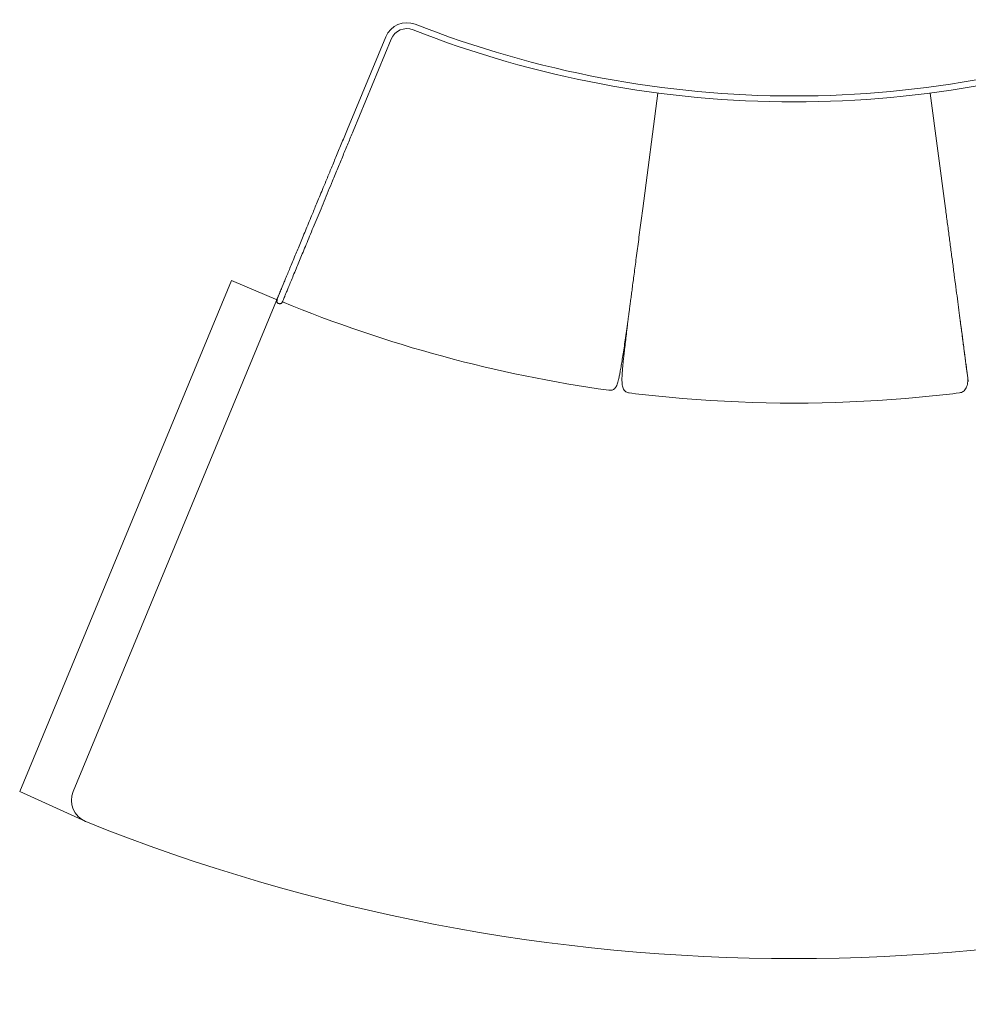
# Model space of a CAD drawing. Header units: millimetres. Extents: x 9 to 342, y -119 to -26.
# Tile 5 of 6: x 190 to 276, y -117 to -27. Entities that reach past the tile are written whole.
import ezdxf

# ---------------------------------------------------------------- set-up
doc = ezdxf.new("R2010")
doc.units = ezdxf.units.MM
doc.header["$MEASUREMENT"] = 0
doc.layers.add('Layer 1', color=7, linetype='Continuous', lineweight=0)

msp = doc.modelspace()

# ---------------------------------------------------------------- linework, layer by layer
at = {"layer": 'Layer 1', "color": 18, "lineweight": 18, "true_color": 0x000000}
for p, q in [((222.934, -28.758), (219.454, -37.16)), ((223.437, -28.966), (219.957, -37.368)), ((247.757, -33.88), (246.371, -44.405)), ((272.59, -33.88), (273.976, -44.405)), ((194.447, -97.532), (213.644, -51.186)), ((243.27, -60.955), (243.27, -60.955)), ((245.083, -61.194), (245.083, -61.193)), ((275.263, -61.193), (275.263, -61.194))]:
    msp.add_line(p, q, dxfattribs=at)
at = {"layer": 'Layer 1', "color": 253, "lineweight": 9, "true_color": 0x9c9b9b}
for p, q in [((208.865, -50.978), (189.562, -97.52)), ((208.865, -50.978), (213.091, -52.758)), ((189.562, -97.52), (195.268, -100.12))]:
    msp.add_line(p, q, dxfattribs=at)
at = {"layer": 'Layer 1', "color": 18, "lineweight": 18, "true_color": 0x000000}
for points in [[(225.625, -27.613), (224.566, -27.198), (223.369, -27.707), (222.934, -28.758)], [(225.427, -28.12), (224.644, -27.813), (223.759, -28.189), (223.437, -28.966)], [(225.625, -27.613), (247.833, -36.327), (272.513, -36.327), (294.721, -27.613)], [(225.427, -28.12), (247.762, -36.884), (272.584, -36.884), (294.92, -28.12)], [(213.52, -52.908), (223.058, -56.834), (233.053, -59.54), (243.269, -60.963)], [(245.082, -61.202), (246.722, -61.405), (248.365, -61.575), (250.011, -61.712)], [(250.011, -61.712), (256.774, -62.275), (263.572, -62.275), (270.335, -61.712)], [(270.335, -61.712), (271.982, -61.575), (273.625, -61.405), (275.265, -61.202)], [(194.447, -97.532), (194.005, -98.598), (194.511, -99.819), (195.577, -100.26)], [(195.577, -100.26), (195.583, -100.263), (195.59, -100.266), (195.597, -100.269)], [(195.597, -100.269), (237.038, -116.921), (283.309, -116.921), (324.75, -100.269)]]:
    msp.add_open_spline(points, degree=3, dxfattribs=at)
for points, knots in [([(219.454, -37.16), (219.284, -37.569), (219.115, -37.978), (218.946, -38.387), (218.782, -38.782), (218.618, -39.177), (218.456, -39.57), (218.3, -39.944), (218.146, -40.317), (217.992, -40.688), (217.848, -41.036), (217.705, -41.383), (217.562, -41.726), (217.456, -41.983), (217.35, -42.239), (217.245, -42.492), (217.147, -42.728), (217.05, -42.962), (216.954, -43.194), (216.866, -43.406), (216.779, -43.617), (216.693, -43.825), (216.615, -44.013), (216.538, -44.2), (216.461, -44.385), (216.392, -44.551), (216.324, -44.715), (216.257, -44.878), (216.158, -45.117), (216.06, -45.352), (215.965, -45.583), (215.87, -45.812), (215.777, -46.037), (215.686, -46.257), (215.593, -46.48), (215.503, -46.698), (215.415, -46.91), (215.327, -47.123), (215.241, -47.33), (215.158, -47.531), (215.075, -47.732), (214.994, -47.927), (214.916, -48.115), (214.837, -48.305), (214.762, -48.488), (214.689, -48.664), (214.6, -48.877), (214.516, -49.081), (214.436, -49.274), (214.355, -49.469), (214.279, -49.654), (214.206, -49.829), (214.133, -50.006), (214.063, -50.174), (213.998, -50.332), (213.932, -50.49), (213.871, -50.639), (213.813, -50.779), (213.755, -50.918), (213.701, -51.048), (213.65, -51.171), (213.62, -51.244), (213.591, -51.314), (213.563, -51.381), (213.532, -51.457), (213.501, -51.531), (213.472, -51.601), (213.44, -51.679), (213.409, -51.753), (213.38, -51.823), (213.349, -51.899), (213.319, -51.97), (213.291, -52.037), (213.262, -52.109), (213.234, -52.175), (213.209, -52.236), (213.192, -52.277), (213.176, -52.315), (213.161, -52.352), (213.146, -52.388), (213.132, -52.423), (213.119, -52.454), (213.106, -52.486), (213.094, -52.515), (213.083, -52.541), (213.072, -52.567), (213.062, -52.59), (213.054, -52.61), (213.045, -52.633), (213.037, -52.653), (213.031, -52.666), (213.025, -52.682), (213.021, -52.69), (213.018, -52.698)], [0, 0, 0, 0, 1, 1, 1, 2, 2, 2, 3, 3, 3, 4, 4, 4, 5, 5, 5, 6, 6, 6, 7, 7, 7, 8, 8, 8, 9, 9, 9, 10, 10, 10, 11, 11, 11, 12, 12, 12, 13, 13, 13, 14, 14, 14, 15, 15, 15, 16, 16, 16, 17, 17, 17, 18, 18, 18, 19, 19, 19, 20, 20, 20, 21, 21, 21, 22, 22, 22, 23, 23, 23, 24, 24, 24, 25, 25, 25, 26, 26, 26, 27, 27, 27, 28, 28, 28, 29, 29, 29, 30, 30, 30, 31, 31, 31, 31]), ([(213.524, -52.9), (213.524, -52.899), (213.525, -52.898), (213.526, -52.893), (213.53, -52.884), (213.539, -52.863), (213.549, -52.839), (213.558, -52.816), (213.569, -52.789), (213.582, -52.759), (213.599, -52.718), (213.619, -52.669), (213.642, -52.614), (213.667, -52.554), (213.695, -52.487), (213.726, -52.412), (213.759, -52.332), (213.796, -52.243), (213.836, -52.146), (213.878, -52.045), (213.924, -51.934), (213.974, -51.814), (214.025, -51.689), (214.081, -51.555), (214.141, -51.409), (214.203, -51.26), (214.269, -51.1), (214.34, -50.928), (214.413, -50.754), (214.49, -50.566), (214.573, -50.365), (214.656, -50.166), (214.745, -49.952), (214.839, -49.724), (214.914, -49.543), (214.992, -49.354), (215.075, -49.155), (215.157, -48.957), (215.243, -48.749), (215.332, -48.533), (215.422, -48.316), (215.516, -48.09), (215.613, -47.855), (215.711, -47.618), (215.813, -47.373), (215.918, -47.119), (216.024, -46.864), (216.133, -46.601), (216.245, -46.33), (216.356, -46.061), (216.471, -45.785), (216.588, -45.503), (216.704, -45.221), (216.824, -44.933), (216.945, -44.64), (217.067, -44.346), (217.19, -44.048), (217.316, -43.745), (217.441, -43.441), (217.569, -43.133), (217.698, -42.822), (217.826, -42.513), (217.955, -42.202), (218.085, -41.887), (218.245, -41.503), (218.405, -41.114), (218.567, -40.723), (218.725, -40.342), (218.884, -39.959), (219.043, -39.574), (219.198, -39.201), (219.353, -38.827), (219.508, -38.452), (219.658, -38.091), (219.807, -37.73), (219.957, -37.368)], [0, 0, 0, 0, 1, 1, 1, 2, 2, 2, 3, 3, 3, 4, 4, 4, 5, 5, 5, 6, 6, 6, 7, 7, 7, 8, 8, 8, 9, 9, 9, 10, 10, 10, 11, 11, 11, 12, 12, 12, 13, 13, 13, 14, 14, 14, 15, 15, 15, 16, 16, 16, 17, 17, 17, 18, 18, 18, 19, 19, 19, 20, 20, 20, 21, 21, 21, 22, 22, 22, 23, 23, 23, 24, 24, 24, 25, 25, 25, 25]), ([(246.371, -44.405), (246.333, -44.696), (246.294, -44.986), (246.256, -45.276), (246.218, -45.566), (246.18, -45.855), (246.142, -46.143), (246.104, -46.432), (246.066, -46.719), (246.028, -47.004), (245.991, -47.289), (245.953, -47.572), (245.917, -47.852), (245.88, -48.132), (245.843, -48.409), (245.807, -48.681), (245.771, -48.954), (245.736, -49.221), (245.702, -49.483), (245.669, -49.73), (245.637, -49.972), (245.606, -50.207), (245.575, -50.443), (245.545, -50.671), (245.516, -50.892), (245.487, -51.113), (245.459, -51.326), (245.432, -51.53), (245.405, -51.735), (245.379, -51.93), (245.355, -52.116), (245.33, -52.301), (245.307, -52.478), (245.285, -52.644), (245.262, -52.82), (245.24, -52.986), (245.22, -53.14), (245.199, -53.295), (245.18, -53.439), (245.163, -53.573), (245.145, -53.707), (245.128, -53.832), (245.113, -53.947), (245.098, -54.063), (245.084, -54.169), (245.071, -54.268), (245.058, -54.366), (245.046, -54.457), (245.035, -54.54), (245.024, -54.623), (245.014, -54.698), (245.005, -54.766), (244.998, -54.82), (244.992, -54.868), (244.986, -54.913), (244.98, -54.958), (244.974, -55), (244.97, -55.032), (244.968, -55.049), (244.966, -55.063), (244.964, -55.077)], [0, 0, 0, 0, 1, 1, 1, 2, 2, 2, 3, 3, 3, 4, 4, 4, 5, 5, 5, 6, 6, 6, 7, 7, 7, 8, 8, 8, 9, 9, 9, 10, 10, 10, 11, 11, 11, 12, 12, 12, 13, 13, 13, 14, 14, 14, 15, 15, 15, 16, 16, 16, 17, 17, 17, 18, 18, 18, 19, 19, 19, 20, 20, 20, 20]), ([(273.976, -44.405), (274.032, -44.83), (274.088, -45.255), (274.143, -45.679), (274.199, -46.103), (274.255, -46.527), (274.31, -46.948), (274.366, -47.37), (274.421, -47.791), (274.476, -48.208), (274.531, -48.625), (274.586, -49.04), (274.64, -49.45), (274.694, -49.859), (274.747, -50.264), (274.799, -50.663), (274.852, -51.061), (274.904, -51.453), (274.954, -51.837), (275.002, -52.198), (275.048, -52.552), (275.093, -52.896), (275.139, -53.24), (275.183, -53.575), (275.225, -53.898), (275.268, -54.222), (275.309, -54.534), (275.348, -54.832), (275.388, -55.131), (275.425, -55.417), (275.461, -55.689), (275.497, -55.961), (275.531, -56.218), (275.563, -56.462), (275.597, -56.72), (275.629, -56.962), (275.659, -57.188), (275.688, -57.414), (275.716, -57.625), (275.742, -57.822), (275.768, -58.018), (275.792, -58.2), (275.814, -58.369), (275.836, -58.538), (275.857, -58.694), (275.876, -58.838), (275.895, -58.983), (275.912, -59.115), (275.928, -59.236), (275.944, -59.358), (275.959, -59.468), (275.972, -59.568), (275.982, -59.646), (275.992, -59.718), (276, -59.783), (276.009, -59.848), (276.016, -59.906), (276.023, -59.957), (276.03, -60.008), (276.036, -60.052), (276.04, -60.087), (276.045, -60.122), (276.048, -60.149), (276.05, -60.165), (276.052, -60.18), (276.053, -60.185), (276.052, -60.179), (276.051, -60.173), (276.049, -60.155), (276.044, -60.113), (276.041, -60.091), (276.037, -60.063), (276.033, -60.035)], [0, 0, 0, 0, 1, 1, 1, 2, 2, 2, 3, 3, 3, 4, 4, 4, 5, 5, 5, 6, 6, 6, 7, 7, 7, 8, 8, 8, 9, 9, 9, 10, 10, 10, 11, 11, 11, 12, 12, 12, 13, 13, 13, 14, 14, 14, 15, 15, 15, 16, 16, 16, 17, 17, 17, 18, 18, 18, 19, 19, 19, 20, 20, 20, 21, 21, 21, 22, 22, 22, 23, 23, 23, 24, 24, 24, 24]), ([(213.018, -52.698), (213.011, -52.718), (213.004, -52.738), (213, -52.758), (212.996, -52.778), (212.996, -52.799), (212.996, -52.819)], [0, 0, 0, 0, 1, 1, 1, 2, 2, 2, 2]), ([(212.996, -52.819), (212.999, -52.839), (213.001, -52.859), (213.006, -52.878), (213.011, -52.896), (213.018, -52.913), (213.027, -52.929), (213.041, -52.957), (213.06, -52.982), (213.082, -53.003), (213.1, -53.02), (213.119, -53.033), (213.14, -53.045), (213.155, -53.053), (213.171, -53.059), (213.188, -53.064), (213.209, -53.071), (213.231, -53.075), (213.252, -53.076), (213.283, -53.078), (213.313, -53.075), (213.341, -53.067), (213.377, -53.056), (213.411, -53.038), (213.44, -53.015), (213.457, -53.001), (213.472, -52.985), (213.485, -52.968), (213.499, -52.949), (213.51, -52.927), (213.521, -52.906)], [0, 0, 0, 0, 1, 1, 1, 2, 2, 2, 3, 3, 3, 4, 4, 4, 5, 5, 5, 6, 6, 6, 7, 7, 7, 8, 8, 8, 9, 9, 9, 10, 10, 10, 10]), ([(276.001, -59.79), (276, -59.788), (276, -59.786), (276, -59.783), (275.99, -59.71), (275.974, -59.593), (275.957, -59.469), (275.941, -59.35), (275.924, -59.223), (275.904, -59.079), (275.886, -58.941), (275.865, -58.786), (275.842, -58.617), (275.821, -58.454), (275.797, -58.277), (275.772, -58.085), (275.752, -57.931), (275.73, -57.766), (275.707, -57.591), (275.685, -57.422), (275.662, -57.243), (275.637, -57.053), (275.613, -56.87), (275.588, -56.678), (275.562, -56.475), (275.537, -56.281), (275.51, -56.077), (275.483, -55.865), (275.456, -55.661), (275.429, -55.45), (275.4, -55.228), (275.372, -55.017), (275.344, -54.796), (275.315, -54.575)], [0, 0, 0, 0, 1, 1, 1, 2, 2, 2, 3, 3, 3, 4, 4, 4, 5, 5, 5, 6, 6, 6, 7, 7, 7, 8, 8, 8, 9, 9, 9, 10, 10, 10, 11, 11, 11, 11]), ([(243.269, -60.962), (243.288, -60.965), (243.307, -60.967), (243.325, -60.969), (243.345, -60.97), (243.364, -60.971), (243.381, -60.971), (243.401, -60.971), (243.419, -60.971), (243.436, -60.97), (243.456, -60.969), (243.473, -60.968), (243.489, -60.966), (243.531, -60.961), (243.564, -60.954), (243.592, -60.946), (243.631, -60.935), (243.662, -60.923), (243.69, -60.909), (243.726, -60.891), (243.755, -60.871), (243.783, -60.849), (243.815, -60.822), (243.844, -60.791), (243.871, -60.757), (243.902, -60.717), (243.93, -60.672), (243.956, -60.621), (243.986, -60.562), (244.014, -60.494), (244.041, -60.418), (244.062, -60.362), (244.081, -60.3), (244.101, -60.233), (244.122, -60.16), (244.142, -60.081), (244.163, -59.995), (244.186, -59.902), (244.209, -59.801), (244.232, -59.691), (244.256, -59.574), (244.281, -59.447), (244.307, -59.31), (244.334, -59.164), (244.362, -59.008), (244.391, -58.841), (244.421, -58.665), (244.452, -58.478), (244.484, -58.282), (244.517, -58.077), (244.551, -57.862), (244.586, -57.64), (244.621, -57.41), (244.657, -57.173), (244.694, -56.932), (244.731, -56.683), (244.769, -56.429), (244.806, -56.174), (244.845, -55.91), (244.883, -55.645), (244.921, -55.378), (244.936, -55.278), (244.95, -55.177), (244.964, -55.077)], [0, 0, 0, 0, 1, 1, 1, 2, 2, 2, 3, 3, 3, 4, 4, 4, 5, 5, 5, 6, 6, 6, 7, 7, 7, 8, 8, 8, 9, 9, 9, 10, 10, 10, 11, 11, 11, 12, 12, 12, 13, 13, 13, 14, 14, 14, 15, 15, 15, 16, 16, 16, 17, 17, 17, 18, 18, 18, 19, 19, 19, 20, 20, 20, 21, 21, 21, 21]), ([(244.977, -55.095), (244.968, -55.161), (244.96, -55.227), (244.951, -55.294), (244.92, -55.538), (244.89, -55.782), (244.86, -56.025), (244.831, -56.261), (244.803, -56.496), (244.775, -56.728), (244.748, -56.954), (244.722, -57.177), (244.697, -57.395), (244.676, -57.573), (244.657, -57.747), (244.638, -57.916), (244.62, -58.081), (244.603, -58.241), (244.587, -58.396), (244.572, -58.547), (244.558, -58.692), (244.545, -58.831), (244.533, -58.965), (244.522, -59.093), (244.513, -59.215), (244.504, -59.333), (244.497, -59.445), (244.491, -59.55), (244.485, -59.652), (244.481, -59.749), (244.479, -59.84), (244.476, -59.969), (244.476, -60.088), (244.481, -60.197), (244.485, -60.299), (244.493, -60.392), (244.506, -60.478), (244.518, -60.557), (244.534, -60.63), (244.554, -60.697), (244.573, -60.76), (244.597, -60.817), (244.625, -60.869), (244.66, -60.933), (244.703, -60.989), (244.754, -61.038), (244.8, -61.082), (244.854, -61.121), (244.922, -61.147), (244.981, -61.171), (245.052, -61.185), (245.122, -61.199)], [0, 0, 0, 0, 1, 1, 1, 2, 2, 2, 3, 3, 3, 4, 4, 4, 5, 5, 5, 6, 6, 6, 7, 7, 7, 8, 8, 8, 9, 9, 9, 10, 10, 10, 11, 11, 11, 12, 12, 12, 13, 13, 13, 14, 14, 14, 15, 15, 15, 16, 16, 16, 17, 17, 17, 17]), ([(275.265, -61.201), (275.323, -61.19), (275.382, -61.179), (275.438, -61.157), (275.495, -61.136), (275.548, -61.105), (275.599, -61.067), (275.65, -61.029), (275.697, -60.984), (275.741, -60.932), (275.784, -60.88), (275.823, -60.821), (275.857, -60.755), (275.891, -60.689), (275.92, -60.618), (275.944, -60.54), (275.967, -60.463), (275.984, -60.38), (275.996, -60.293), (276.008, -60.207), (276.015, -60.116), (276.013, -60.019), (276.011, -59.948), (276.005, -59.873), (275.998, -59.799)], [0, 0, 0, 0, 1, 1, 1, 2, 2, 2, 3, 3, 3, 4, 4, 4, 5, 5, 5, 6, 6, 6, 7, 7, 7, 8, 8, 8, 8])]:
    msp.add_open_spline(points, degree=3, knots=knots, dxfattribs=at)

doc.saveas('drawing.dxf')
